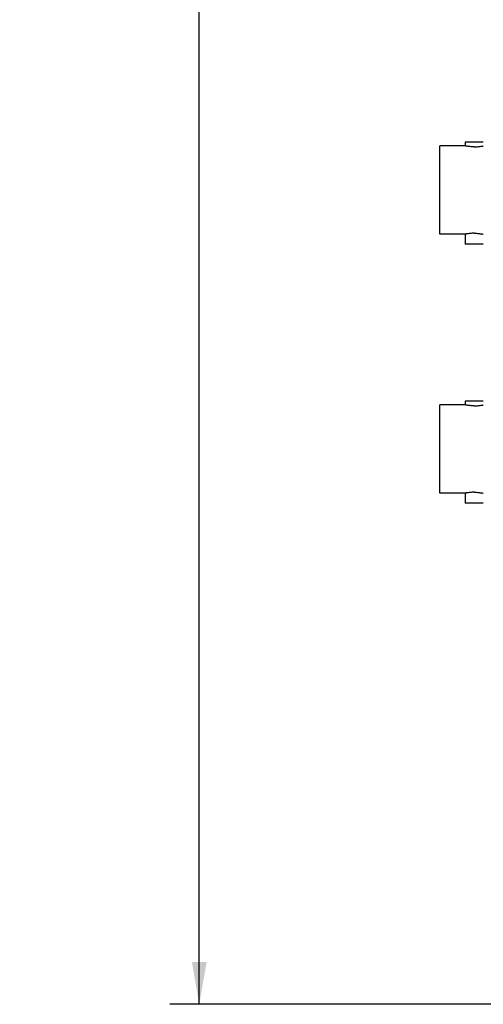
# Model space of a CAD drawing. Header units: inches. Extents: x 0 to 34, y 0 to 22.
# Tile 107 of 119: x 23 to 24.9, y 8 to 12.2. Entities that reach past the tile are written whole.
import ezdxf

# ---------------------------------------------------------------- set-up
doc = ezdxf.new("R2010")
doc.units = ezdxf.units.IN
doc.header["$LTSCALE"] = 1.87
doc.header["$MEASUREMENT"] = 0
doc.layers.get('0').update_dxf_attribs({"linetype": 'CONTINUOUS'})
doc.layers.add('DIMENSIONS', color=7, linetype='CONTINUOUS')
doc.styles.get("Standard").update_dxf_attribs({"font": 'txt', "width": 0.8})
doc.dimstyles.new('DIMSTYLE_1', dxfattribs={"dimtxt": 0.125, "dimasz": 0.18, "dimexe": 0.18, "dimexo": 0.0625, "dimgap": 0.09, "dimtad": 0, "dimtih": 1, "dimtoh": 1, "dimdec": 3, "dimzin": 4, "dimdsep": 46, "dimtxsty": 'STANDARD', "dimblk": '_FILLED', "dimblk1": '_FILLED', "dimblk2": '_FILLED', "dimcen": 0.09, "dimadec": 0, "dimazin": 0, "dimtp": 0.001, "dimtm": 0.001, "dimtfac": 1, "dimtdec": 3, "dimtofl": 0, "dimtmove": 0, "dimatfit": 3, "dimldrblk": '_FILLED', "dimfxl": 1, "dimtolj": 1, "dimtzin": 4, "dimarcsym": 0})

# ---------------------------------------------------------------- blocks, each defined once
blk = doc.blocks.new('_FILLED')
at = {"color": 0, "linetype": 'BYBLOCK'}
blk.add_solid([(0, 0), (-1, 0.174), (-1, -0.174)], dxfattribs=at)
blk = doc.blocks.new('*D7')
at = {"layer": 'DIMENSIONS', "color": 2, "linetype": 'CONTINUOUS'}
for p, q in [((25.4619, 19.6179), (23.6001, 19.6179)), ((23.7251, 19.6179), (23.7251, 14.3046)), ((23.7251, 8.0279), (23.7251, 14.0546)), ((25.4619, 8.0279), (23.6001, 8.0279))]:
    blk.add_line(p, q, dxfattribs=at)
at = {"layer": 'DIMENSIONS', "color": 2, "linetype": 'CONTINUOUS', "xscale": 0.18, "yscale": 0.18, "zscale": 0.18}
for p, rotation in [((23.7251, 19.6179), 90), ((23.7251, 8.0279), 270)]:
    blk.add_blockref('_FILLED', p, dxfattribs=dict(at, rotation=rotation))
at = {"layer": 'DIMENSIONS', "color": 2, "linetype": 'CONTINUOUS', "width": 0.8}
for s, p in [('11.590', (22.9626, 14.1171)), ('[', (23.6876, 14.1171)), ('294.39', (23.7876, 14.1171)), (']', (24.3876, 14.1171))]:
    blk.add_text(s, height=0.125, dxfattribs=at).set_placement(p)

msp = doc.modelspace()

# ---------------------------------------------------------------- linework, layer by layer
at = {"color": 7, "linetype": 'CONTINUOUS'}
for p, q in [((24.8541, 11.6734), (24.7466, 11.6734)), ((24.7466, 11.2984), (24.7466, 11.6734)), ((24.9311, 11.6891), (24.8541, 11.6891)), ((24.8541, 11.6891), (24.8541, 11.6733)), ((24.8541, 11.2984), (24.7466, 11.2984)), ((24.8541, 11.2984), (24.8541, 11.2566)), ((24.9311, 11.2566), (24.8541, 11.2566)), ((24.9311, 10.5891), (24.8541, 10.5891)), ((24.8541, 10.5891), (24.8541, 10.5733)), ((24.8541, 10.5734), (24.7466, 10.5734)), ((24.7466, 10.1984), (24.7466, 10.5734)), ((24.8541, 10.1984), (24.7466, 10.1984)), ((24.8541, 10.1984), (24.8541, 10.1566)), ((24.9311, 10.1566), (24.8541, 10.1566))]:
    msp.add_line(p, q, dxfattribs=at)
for points, knots in [([(24.8926, 11.6694), (24.8895, 11.6694), (24.8836, 11.6695), (24.875, 11.6701), (24.8676, 11.671), (24.8611, 11.672), (24.8579, 11.6726), (24.8543, 11.6733), (24.8543, 11.6733)], [0, 0, 0, 0, 0.237549, 0.464616, 0.664888, 0.827622, 0.941018, 1, 1, 1, 1]), ([(24.8926, 11.6694), (24.8956, 11.6694), (24.9016, 11.6695), (24.9101, 11.6701), (24.9175, 11.671), (24.924, 11.672), (24.9272, 11.6726), (24.9308, 11.6733), (24.9308, 11.6733)], [0, 0, 0, 0, 0.237549, 0.464616, 0.664888, 0.827622, 0.941018, 1, 1, 1, 1]), ([(24.8926, 11.3024), (24.8895, 11.3024), (24.8836, 11.3022), (24.875, 11.3016), (24.8676, 11.3007), (24.8611, 11.2997), (24.8579, 11.2991), (24.8543, 11.2984), (24.8543, 11.2984)], [0, 0, 0, 0, 0.237311, 0.46457, 0.664765, 0.827708, 0.941024, 1, 1, 1, 1]), ([(24.8926, 11.3024), (24.8956, 11.3024), (24.9016, 11.3022), (24.9101, 11.3016), (24.9175, 11.3007), (24.924, 11.2997), (24.9272, 11.2991), (24.9308, 11.2984), (24.9308, 11.2984)], [0, 0, 0, 0, 0.237311, 0.46457, 0.664765, 0.827708, 0.941024, 1, 1, 1, 1]), ([(24.8926, 10.5694), (24.8895, 10.5694), (24.8836, 10.5695), (24.875, 10.5701), (24.8676, 10.571), (24.8611, 10.572), (24.8579, 10.5726), (24.8543, 10.5733), (24.8543, 10.5733)], [0, 0, 0, 0, 0.237549, 0.464616, 0.664888, 0.827622, 0.941018, 1, 1, 1, 1]), ([(24.8926, 10.5694), (24.8956, 10.5694), (24.9016, 10.5695), (24.9101, 10.5701), (24.9175, 10.571), (24.924, 10.572), (24.9272, 10.5726), (24.9308, 10.5733), (24.9308, 10.5733)], [0, 0, 0, 0, 0.237549, 0.464616, 0.664888, 0.827622, 0.941018, 1, 1, 1, 1]), ([(24.8926, 10.2024), (24.8895, 10.2024), (24.8836, 10.2022), (24.875, 10.2016), (24.8676, 10.2007), (24.8611, 10.1997), (24.8579, 10.1991), (24.8543, 10.1984), (24.8543, 10.1984)], [0, 0, 0, 0, 0.237311, 0.46457, 0.664765, 0.827708, 0.941024, 1, 1, 1, 1]), ([(24.8926, 10.2024), (24.8956, 10.2024), (24.9016, 10.2022), (24.9101, 10.2016), (24.9175, 10.2007), (24.924, 10.1997), (24.9272, 10.1991), (24.9308, 10.1984), (24.9308, 10.1984)], [0, 0, 0, 0, 0.237311, 0.46457, 0.664765, 0.827708, 0.941024, 1, 1, 1, 1])]:
    msp.add_open_spline(points, degree=3, knots=knots, dxfattribs=at)

# ---------------------------------------------------------------- dimensions: what is measured, and where the dimension line sits
at = {"layer": 'DIMENSIONS', "color": 2, "linetype": 'CONTINUOUS'}
dim = msp.add_linear_dim(base=(23.7251, 8.0279), p1=(25.4619, 19.6179), p2=(25.4619, 8.0279), angle=270, dimstyle='DIMSTYLE_1', dxfattribs=at)
dim.commit()
dim.dimension.update_dxf_attribs({"geometry": '*D7', "text_midpoint": (23.7251, 14.1796), "dimtype": 160})

doc.saveas('drawing.dxf')
